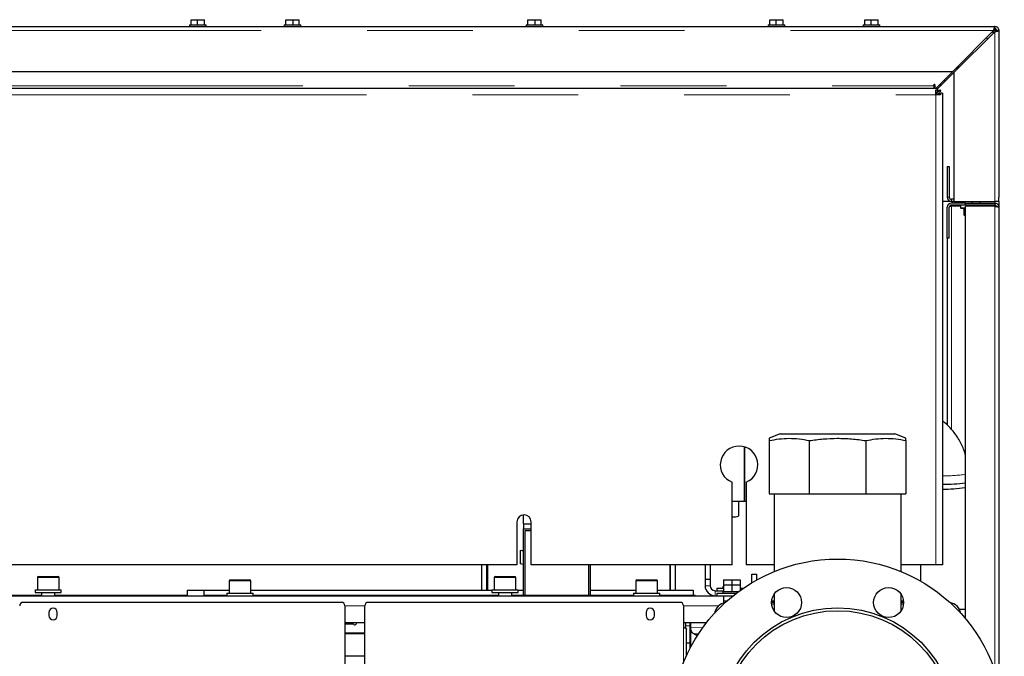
# Model space of a CAD drawing. Header units: millimetres. Extents: x 23 to 246, y 71 to 158.
# Tile 38 of 76: x 109.09 to 120.9, y 93.46 to 101.1. Entities that reach past the tile are written whole.
import ezdxf

# ---------------------------------------------------------------- set-up
doc = ezdxf.new("R2010")
doc.units = ezdxf.units.MM
doc.linetypes.add('PHANTOM', pattern=[12.7, 6.35, -1.27, 1.27, -1.27, 1.27, -1.27])

msp = doc.modelspace()

# ---------------------------------------------------------------- linework, layer by layer
at = {"color": 7, "linetype": 'Continuous', "lineweight": 25}
for p, q in [((105.689, 101.022), (120.789, 101.022)), ((111.129, 101.042), (111.129, 101.022)), ((111.129, 101.042), (111.329, 101.042)), ((111.149, 101.042), (111.149, 101.102)), ((111.149, 101.102), (111.226, 101.102)), ((111.226, 101.042), (111.226, 101.102)), ((111.226, 101.102), (111.309, 101.102)), ((111.309, 101.042), (111.309, 101.102)), ((111.329, 101.022), (111.329, 101.042)), ((112.266, 101.042), (112.266, 101.022)), ((112.266, 101.042), (112.466, 101.042)), ((112.286, 101.042), (112.286, 101.102)), ((112.286, 101.102), (112.372, 101.102)), ((112.372, 101.042), (112.372, 101.102)), ((112.372, 101.102), (112.446, 101.102)), ((112.446, 101.042), (112.446, 101.102)), ((112.466, 101.022), (112.466, 101.042)), ((115.169, 101.042), (115.169, 101.022)), ((115.169, 101.042), (115.369, 101.042)), ((115.189, 101.042), (115.189, 101.102)), ((115.189, 101.102), (115.275, 101.102)), ((115.275, 101.042), (115.275, 101.102)), ((115.275, 101.102), (115.349, 101.102)), ((115.349, 101.042), (115.349, 101.102)), ((115.369, 101.022), (115.369, 101.042)), ((118.071, 101.042), (118.071, 101.022)), ((118.071, 101.042), (118.271, 101.042)), ((118.091, 101.042), (118.091, 101.102)), ((118.091, 101.102), (118.168, 101.102)), ((118.168, 101.042), (118.168, 101.102)), ((118.168, 101.102), (118.251, 101.102)), ((118.251, 101.042), (118.251, 101.102)), ((118.271, 101.022), (118.271, 101.042)), ((119.209, 101.042), (119.209, 101.022)), ((119.209, 101.042), (119.409, 101.042)), ((119.229, 101.042), (119.229, 101.102)), ((119.229, 101.102), (119.306, 101.102)), ((119.306, 101.042), (119.306, 101.102)), ((119.306, 101.102), (119.389, 101.102)), ((119.389, 101.042), (119.389, 101.102)), ((119.409, 101.022), (119.409, 101.042)), ((120.789, 100.997), (120.789, 101.022)), ((120.789, 101.022), (120.8, 101.022)), ((120.8, 101.021), (120.8, 101.022)), ((120.775, 100.972), (120.285, 100.482)), ((120.299, 100.468), (120.789, 100.958)), ((120.765, 100.952), (120.78, 100.972)), ((120.814, 100.972), (120.839, 100.972)), ((120.838, 100.983), (120.839, 100.983)), ((120.839, 100.983), (120.839, 100.972)), ((120.839, 100.972), (120.839, 98.972)), ((120.363, 100.532), (120.339, 100.532)), ((120.339, 100.508), (120.339, 100.532)), ((105.639, 100.482), (120.285, 100.482)), ((120.085, 100.282), (120.285, 100.482)), ((120.299, 100.468), (120.102, 100.271)), ((120.299, 100.468), (120.299, 98.922)), ((120.06, 100.322), (120.072, 100.322)), ((120.06, 100.307), (120.06, 100.32)), ((120.06, 100.307), (120.06, 100.282)), ((120.072, 100.32), (120.072, 100.282)), ((120.125, 100.322), (120.153, 100.322)), ((106.058, 100.282), (120.102, 100.282)), ((120.082, 100.259), (120.102, 100.259)), ((120.082, 100.202), (120.082, 100.259)), ((120.082, 100.23), (120.102, 100.23)), ((120.138, 100.202), (120.082, 100.202)), ((120.092, 100.23), (120.092, 100.202)), ((120.102, 100.259), (120.102, 100.282)), ((120.102, 100.23), (120.102, 100.259)), ((120.102, 100.256), (120.136, 100.256)), ((120.102, 100.243), (120.124, 100.243)), ((120.11, 100.222), (120.11, 100.202)), ((120.11, 100.222), (120.138, 100.222)), ((120.136, 100.243), (120.124, 100.243)), ((120.138, 100.222), (120.138, 100.202)), ((120.162, 100.222), (120.138, 100.222)), ((120.162, 100.222), (120.162, 94.562)), ((120.219, 99.342), (120.244, 99.342)), ((120.219, 99.342), (120.219, 98.972)), ((120.244, 99.342), (120.244, 98.972)), ((120.269, 98.922), (120.162, 98.922)), ((120.299, 98.947), (120.269, 98.947)), ((120.299, 98.922), (120.269, 98.922)), ((120.439, 98.902), (120.269, 98.902)), ((120.439, 98.877), (120.269, 98.877)), ((120.279, 98.922), (120.279, 98.902)), ((120.279, 98.877), (120.279, 98.863)), ((120.299, 98.922), (120.789, 98.922)), ((120.379, 98.877), (120.379, 98.845)), ((120.429, 98.922), (120.429, 98.902)), ((120.439, 98.877), (120.439, 98.902)), ((120.439, 98.902), (120.789, 98.902)), ((120.789, 98.877), (120.439, 98.877)), ((120.519, 98.922), (120.519, 98.902)), ((120.609, 98.922), (120.609, 98.902)), ((120.659, 98.863), (120.659, 98.877)), ((120.714, 98.863), (120.714, 98.877)), ((120.839, 98.922), (120.789, 98.922)), ((120.789, 98.902), (120.789, 98.877)), ((120.839, 98.922), (120.839, 98.972)), ((120.839, 98.922), (120.839, 98.852)), ((120.219, 98.863), (120.22, 98.863)), ((120.219, 98.482), (120.219, 98.852)), ((120.244, 98.482), (120.244, 98.852)), ((120.246, 98.863), (120.269, 98.863)), ((120.379, 98.863), (120.269, 98.863)), ((120.439, 98.837), (120.387, 98.837)), ((120.419, 98.829), (120.419, 98.763)), ((120.439, 98.757), (120.425, 98.757)), ((120.789, 98.863), (120.439, 98.863)), ((120.439, 93.914), (120.439, 98.863)), ((120.839, 98.852), (120.839, 93.138)), ((120.244, 98.482), (120.219, 98.482)), ((120.219, 98.482), (120.219, 96.24)), ((118.216, 96.133), (118.084, 96.08)), ((118.084, 96.053), (118.084, 95.413)), ((118.216, 96.133), (119.591, 96.133)), ((118.564, 96.053), (118.564, 95.413)), ((119.243, 96.053), (119.243, 95.413)), ((119.724, 96.08), (119.591, 96.133)), ((119.724, 96.053), (119.724, 95.413)), ((117.782, 95.979), (117.782, 95.322)), ((117.792, 95.322), (117.792, 95.976)), ((117.782, 95.89), (117.792, 95.89)), ((117.637, 94.562), (117.637, 95.554)), ((117.807, 95.554), (117.807, 94.562)), ((120.438, 94.025), (120.438, 95.49)), ((118.084, 95.413), (118.564, 95.413)), ((118.143, 95.413), (118.143, 94.482)), ((118.564, 95.413), (119.243, 95.413)), ((119.243, 95.413), (119.724, 95.413)), ((119.665, 94.482), (119.665, 95.413)), ((117.782, 95.322), (117.637, 95.322)), ((117.717, 95.15), (117.717, 95.322)), ((117.807, 95.322), (117.792, 95.322)), ((115.134, 95.052), (115.134, 95.162)), ((115.057, 95.077), (115.057, 94.562)), ((115.134, 95.052), (115.134, 94.992)), ((115.134, 95.052), (115.227, 95.052)), ((115.134, 94.193), (115.134, 94.992)), ((115.134, 94.992), (115.227, 94.992)), ((115.154, 94.193), (115.154, 94.972)), ((115.154, 94.972), (115.227, 94.972)), ((115.227, 94.562), (115.227, 95.077)), ((115.096, 94.732), (115.134, 94.739)), ((115.134, 94.725), (115.096, 94.732)), ((115.096, 94.732), (115.096, 94.573)), ((115.057, 94.562), (107.227, 94.562)), ((114.634, 94.26), (114.634, 94.562)), ((114.694, 94.26), (114.694, 94.562)), ((114.704, 94.562), (114.704, 94.26)), ((115.134, 94.566), (115.096, 94.573)), ((117.637, 94.562), (115.227, 94.562)), ((115.914, 94.562), (115.914, 94.193)), ((115.934, 94.562), (115.934, 94.193)), ((116.894, 94.562), (116.894, 94.26)), ((116.954, 94.562), (116.954, 94.26)), ((117.314, 94.562), (117.314, 94.392)), ((117.374, 94.562), (117.374, 94.392)), ((118.143, 94.562), (117.807, 94.562)), ((120.082, 94.562), (119.665, 94.562)), ((119.9, 94.562), (119.9, 94.366)), ((120.162, 94.562), (120.082, 94.562)), ((109.304, 94.412), (109.304, 94.262)), ((109.314, 94.422), (109.434, 94.422)), ((109.434, 94.422), (109.554, 94.422)), ((109.564, 94.262), (109.564, 94.412)), ((111.614, 94.382), (111.854, 94.382)), ((114.784, 94.412), (114.784, 94.262)), ((114.794, 94.422), (114.914, 94.422)), ((114.914, 94.422), (115.034, 94.422)), ((115.044, 94.262), (115.044, 94.412)), ((116.494, 94.382), (116.734, 94.382)), ((117.314, 94.392), (117.374, 94.392)), ((117.314, 94.392), (117.314, 94.312)), ((117.374, 94.392), (117.374, 94.312)), ((117.534, 94.382), (117.534, 94.322)), ((117.534, 94.382), (117.634, 94.382)), ((117.634, 94.382), (117.634, 94.322)), ((117.634, 94.382), (117.734, 94.382)), ((117.734, 94.382), (117.734, 94.322)), ((117.874, 94.347), (117.874, 94.452)), ((117.874, 94.452), (117.934, 94.452)), ((117.934, 94.381), (117.934, 94.452)), ((109.277, 94.262), (109.277, 94.232)), ((109.277, 94.262), (109.476, 94.262)), ((109.476, 94.262), (109.591, 94.262)), ((109.591, 94.232), (109.591, 94.262)), ((111.604, 94.372), (111.604, 94.222)), ((111.864, 94.222), (111.864, 94.372)), ((114.757, 94.262), (114.757, 94.232)), ((114.757, 94.262), (114.937, 94.262)), ((114.937, 94.262), (115.071, 94.262)), ((115.071, 94.232), (115.071, 94.262)), ((116.484, 94.372), (116.484, 94.222)), ((116.744, 94.222), (116.744, 94.372)), ((117.454, 94.282), (117.454, 94.252)), ((117.454, 94.282), (117.534, 94.282)), ((117.529, 94.302), (117.529, 94.282)), ((117.529, 94.302), (117.534, 94.302)), ((117.534, 94.322), (117.534, 94.242)), ((117.534, 94.322), (117.634, 94.322)), ((117.634, 94.322), (117.634, 94.242)), ((117.634, 94.322), (117.734, 94.322)), ((117.734, 94.322), (117.734, 94.254)), ((117.734, 94.302), (117.739, 94.302)), ((117.734, 94.282), (117.773, 94.282)), ((117.739, 94.282), (117.739, 94.302)), ((96.734, 94.192), (117.534, 94.192)), ((109.354, 94.193), (107.291, 94.193)), ((109.277, 94.232), (109.476, 94.232)), ((109.354, 94.232), (109.354, 94.192)), ((109.476, 94.232), (109.591, 94.232)), ((109.514, 94.192), (109.514, 94.232)), ((111.102, 94.193), (109.514, 94.193)), ((111.102, 94.26), (111.102, 94.192)), ((111.102, 94.26), (111.302, 94.26)), ((111.302, 94.26), (111.302, 94.192)), ((111.302, 94.26), (111.604, 94.26)), ((111.577, 94.193), (111.302, 94.193)), ((111.577, 94.222), (111.577, 94.192)), ((111.577, 94.222), (111.761, 94.222)), ((111.761, 94.222), (111.891, 94.222)), ((111.864, 94.26), (114.757, 94.26)), ((111.891, 94.192), (111.891, 94.222)), ((114.834, 94.193), (111.891, 94.193)), ((114.757, 94.232), (114.937, 94.232)), ((114.834, 94.232), (114.834, 94.192)), ((114.937, 94.232), (115.071, 94.232)), ((114.994, 94.192), (114.994, 94.232)), ((116.457, 94.193), (114.994, 94.193)), ((115.071, 94.26), (115.134, 94.26)), ((115.934, 94.26), (116.484, 94.26)), ((116.457, 94.222), (116.457, 94.192)), ((116.457, 94.222), (116.641, 94.222)), ((116.641, 94.222), (116.771, 94.222)), ((116.744, 94.26), (117.172, 94.26)), ((116.771, 94.192), (116.771, 94.222)), ((117.094, 94.193), (116.771, 94.193)), ((117.172, 94.26), (117.172, 94.193)), ((117.434, 94.252), (117.534, 94.252)), ((117.454, 94.222), (117.454, 94.192)), ((117.454, 94.222), (117.691, 94.222)), ((117.529, 94.242), (117.529, 94.222)), ((117.529, 94.242), (117.534, 94.242)), ((117.534, 94.242), (117.556, 94.242)), ((117.534, 94.192), (117.652, 94.192)), ((117.534, 94.192), (117.534, 94.104)), ((117.556, 94.242), (117.611, 94.242)), ((117.611, 94.242), (117.634, 94.242)), ((117.634, 94.242), (117.656, 94.242)), ((117.656, 94.242), (117.711, 94.242)), ((117.711, 94.242), (117.717, 94.242)), ((118.143, 94.212), (118.143, 94.009)), ((119.665, 94.009), (119.665, 94.212)), ((112.952, 94.112), (109.132, 94.112)), ((112.992, 94.072), (112.992, 92.732)), ((113.232, 92.732), (113.232, 94.072)), ((117.016, 94.112), (113.272, 94.112)), ((117.056, 94.072), (117.056, 93.812)), ((117.534, 94.132), (117.581, 94.132)), ((118.143, 94.112), (118.111, 94.112)), ((118.143, 94.092), (118.112, 94.092)), ((118.113, 94.132), (118.143, 94.132)), ((119.665, 94.132), (119.695, 94.132)), ((119.696, 94.112), (119.665, 94.112)), ((119.695, 94.092), (119.665, 94.092)), ((120.439, 94.025), (120.366, 94.025)), ((109.442, 93.992), (109.442, 93.952)), ((109.542, 93.952), (109.542, 93.992)), ((116.606, 93.992), (116.606, 93.952)), ((116.706, 93.952), (116.706, 93.992)), ((112.992, 93.872), (113.232, 93.872)), ((113.096, 93.852), (112.992, 93.852)), ((117.056, 93.872), (117.335, 93.872)), ((117.078, 93.872), (117.078, 93.804)), ((117.092, 93.479), (117.092, 93.792)), ((117.134, 93.563), (117.134, 93.872)), ((117.144, 93.582), (117.144, 93.872)), ((117.221, 93.712), (117.18, 93.733)), ((117.092, 93.626), (117.134, 93.626)), ((112.992, 93.472), (113.232, 93.472))]:
    msp.add_line(p, q, dxfattribs=at)
at = {"color": 8, "linetype": 'PHANTOM', "lineweight": 18}
for p, q in [((105.639, 100.972), (120.775, 100.972)), ((120.78, 100.972), (120.789, 100.972)), ((120.789, 100.972), (120.789, 100.958)), ((120.789, 100.958), (120.789, 98.922)), ((106.139, 100.307), (120.06, 100.307)), ((120.175, 100.372), (120.203, 100.372)), ((94.202, 100.202), (120.082, 100.202)), ((120.082, 100.202), (120.082, 94.562)), ((120.124, 100.243), (120.124, 100.222)), ((120.244, 98.972), (120.219, 98.972)), ((120.269, 98.947), (120.269, 98.922)), ((120.789, 98.922), (120.789, 98.902)), ((120.269, 98.863), (120.269, 96.188)), ((120.379, 98.845), (120.439, 98.845)), ((120.439, 98.829), (120.419, 98.829)), ((120.419, 98.763), (120.439, 98.763)), ((120.789, 98.863), (120.789, 93.301)), ((116.89, 94.562), (116.89, 94.26)), ((109.434, 94.412), (109.304, 94.412)), ((109.564, 94.412), (109.434, 94.412)), ((114.914, 94.412), (114.784, 94.412)), ((115.044, 94.412), (114.914, 94.412)), ((111.864, 94.372), (111.604, 94.372)), ((116.744, 94.372), (116.484, 94.372)), ((117.314, 94.312), (117.374, 94.312)), ((117.094, 94.193), (117.094, 94.192)), ((117.434, 94.252), (117.434, 94.192)), ((112.992, 94.072), (113.232, 94.072)), ((117.056, 94.072), (117.478, 94.072)), ((117.056, 93.397), (117.056, 93.812)), ((117.078, 93.832), (117.134, 93.832)), ((117.144, 93.807), (117.292, 93.81)), ((112.992, 93.747), (113.232, 93.747)), ((113.232, 93.733), (112.992, 93.733)), ((117.237, 93.734), (117.18, 93.733))]:
    msp.add_line(p, q, dxfattribs=at)
at = {"color": 7, "linetype": 'Continuous', "lineweight": 25, "flags": 128}
for points in [[(120.703, 100.872), (120.696, 100.88), (120.688, 100.886)], [(120.774, 100.943), (120.767, 100.95), (120.76, 100.957)], [(117.194, 94.193), (117.192, 94.193), (117.186, 94.193), (117.177, 94.193), (117.164, 94.193), (117.149, 94.193), (117.132, 94.193), (117.113, 94.193), (117.094, 94.193)], [(117.194, 94.193), (117.205, 94.192), (117.206, 94.192)]]:
    msp.add_lwpolyline(points, dxfattribs=at)
at = {"color": 7, "linetype": 'Continuous', "lineweight": 25}
for centre, radius in [((118.904, 92.632), 2), ((118.291, 94.11), 0.18), ((119.516, 94.11), 0.18), ((118.904, 92.632), 1.415), ((118.904, 92.632), 1.38)]:
    msp.add_circle(centre, radius, dxfattribs=at)
for centre, radius, start, end in [((120.789, 100.972), 0.05, 0, 90), ((120.789, 100.972), 0.025, 0, 90), ((120.066, 100.32), 0.00625, 0, 180), ((120.136, 100.249), 0.00625, 270, 90), ((120.269, 98.972), 0.05, 180, 270), ((120.269, 98.852), 0.05, 90, 180), ((120.269, 98.972), 0.025, 180, 270), ((120.269, 98.852), 0.025, 90, 180), ((120.387, 98.845), 0.008, 180, 270), ((120.411, 98.829), 0.008, 360, 90), ((120.425, 98.763), 0.006, 180, 270), ((117.722, 95.762), 0.225, 292.1961, 247.8039), ((120.201, 97.05), 1.521, 268.5056, 278.9817), ((120.2, 97.036), 1.565, 268.5971, 278.5934), ((115.142, 95.077), 0.085, 0, 180), ((117.645, 95.333), 0.197, 267.7041, 291.534), ((109.314, 94.412), 0.01, 90, 180), ((109.554, 94.412), 0.01, 0, 90), ((111.614, 94.372), 0.01, 90, 180), ((111.854, 94.372), 0.01, 0, 90), ((114.794, 94.412), 0.01, 90, 180), ((115.034, 94.412), 0.01, 0, 90), ((116.494, 94.372), 0.01, 90, 180), ((116.734, 94.372), 0.01, 0, 90), ((117.434, 94.312), 0.12, 180, 270), ((117.434, 94.312), 0.06, 180, 270), ((109.132, 94.072), 0.04, 90, 180), ((109.492, 93.992), 0.05, 0, 180), ((112.952, 94.072), 0.04, 0, 90), ((113.272, 94.072), 0.04, 90, 180), ((116.656, 93.992), 0.05, 0, 180), ((117.016, 94.072), 0.04, 0, 90), ((117.584, 93.952), 0.16, 100.0449, 169.9551), ((120.224, 93.952), 0.16, 10.0449, 79.9551), ((109.492, 93.952), 0.05, 180, 0), ((116.656, 93.952), 0.05, 180, 0), ((113.114, 93.862), 0.02, 210, 30)]:
    msp.add_arc(centre, radius, start, end, dxfattribs=at)
at = {"color": 8, "linetype": 'PHANTOM', "lineweight": 18}
msp.add_arc((120.201, 97.15), 1.52, 268.5042, 278.9831, dxfattribs=at)
at = {"color": 7, "linetype": 'Continuous', "lineweight": 25}
for points, knots in [([(120.789, 101.022), (120.788, 101.022), (120.786, 101.02), (120.783, 101.012), (120.779, 100.998), (120.777, 100.984), (120.775, 100.975), (120.775, 100.972)], [0, 0, 0, 0, 0.218151, 0.436341, 0.654487, 0.872648, 1, 1, 1, 1]), ([(120.789, 100.997), (120.788, 100.997), (120.785, 100.996), (120.782, 100.991), (120.779, 100.984), (120.776, 100.977), (120.775, 100.973), (120.775, 100.972)], [0, 0, 0, 0, 0.228411, 0.4568, 0.685115, 0.913327, 1, 1, 1, 1]), ([(120.786, 100.996), (120.785, 100.991), (120.783, 100.984), (120.781, 100.975), (120.78, 100.972)], [0, 0, 0, 0, 0.636743, 1, 1, 1, 1]), ([(120.796, 100.996), (120.796, 100.996), (120.794, 100.995), (120.79, 100.991), (120.786, 100.983), (120.782, 100.976), (120.781, 100.973), (120.78, 100.972)], [0, 0, 0, 0, 0.066048, 0.360223, 0.654285, 0.948266, 1, 1, 1, 1]), ([(120.789, 100.972), (120.79, 100.975), (120.791, 100.982), (120.794, 100.99), (120.796, 100.995), (120.797, 100.995), (120.797, 100.996)], [0, 0, 0, 0, 0.316466, 0.632956, 0.949565, 1, 1, 1, 1]), ([(120.812, 100.981), (120.812, 100.98), (120.811, 100.979), (120.807, 100.978), (120.799, 100.975), (120.792, 100.973), (120.789, 100.972)], [0, 0, 0, 0, 0.032771, 0.35527, 0.677647, 1, 1, 1, 1]), ([(120.789, 100.958), (120.794, 100.959), (120.806, 100.961), (120.821, 100.964), (120.832, 100.967), (120.838, 100.97), (120.839, 100.972), (120.839, 100.972)], [0, 0, 0, 0, 0.218171, 0.436309, 0.654479, 0.872647, 1, 1, 1, 1]), ([(120.789, 100.958), (120.792, 100.959), (120.798, 100.961), (120.806, 100.964), (120.811, 100.968), (120.814, 100.97), (120.814, 100.972), (120.814, 100.972)], [0, 0, 0, 0, 0.228354, 0.456719, 0.68503, 0.91333, 1, 1, 1, 1]), ([(120.803, 100.964), (120.805, 100.965), (120.809, 100.969), (120.812, 100.974), (120.813, 100.977), (120.813, 100.977)], [0, 0, 0, 0, 0.298792, 0.961799, 1, 1, 1, 1]), ([(120.839, 98.852), (120.838, 98.859), (120.836, 98.872), (120.825, 98.888), (120.808, 98.9), (120.795, 98.901), (120.789, 98.902)], [0, 0, 0, 0, 0.249982, 0.500002, 0.749973, 1, 1, 1, 1]), ([(120.812, 98.86), (120.812, 98.86), (120.811, 98.864), (120.807, 98.87), (120.799, 98.876), (120.792, 98.877), (120.789, 98.877)], [0, 0, 0, 0, 0.06999, 0.380044, 0.690019, 1, 1, 1, 1]), ([(120.789, 98.863), (120.795, 98.862), (120.808, 98.86), (120.825, 98.858), (120.836, 98.855), (120.838, 98.853), (120.839, 98.852)], [0, 0, 0, 0, 0.250025, 0.499982, 0.74999, 1, 1, 1, 1]), ([(120.439, 95.876), (120.435, 95.89), (120.425, 95.926), (120.402, 95.984), (120.371, 96.047), (120.333, 96.108), (120.291, 96.165), (120.244, 96.218), (120.201, 96.259), (120.172, 96.281), (120.162, 96.289)], [0, 0, 0, 0, 0.0845783, 0.2246661, 0.3647592, 0.5048696, 0.6449967, 0.7851445, 0.9253171, 1, 1, 1, 1]), ([(118.084, 96.053), (118.123, 96.06), (118.202, 96.075), (118.322, 96.082), (118.443, 96.076), (118.524, 96.06), (118.564, 96.053)], [0, 0, 0, 0, 0.247003, 0.493942, 0.746937, 1, 1, 1, 1]), ([(118.084, 96.08), (118.084, 96.078), (118.084, 96.076), (118.084, 96.06), (118.084, 96.053)], [0, 0, 0, 0, 0.493871, 1, 1, 1, 1]), ([(118.564, 96.053), (118.62, 96.06), (118.731, 96.075), (118.901, 96.082), (119.072, 96.076), (119.186, 96.06), (119.243, 96.053)], [0, 0, 0, 0, 0.247, 0.493936, 0.74693, 1, 1, 1, 1]), ([(119.243, 96.053), (119.283, 96.06), (119.361, 96.075), (119.482, 96.082), (119.603, 96.076), (119.683, 96.06), (119.724, 96.053)], [0, 0, 0, 0, 0.247, 0.493939, 0.746936, 1, 1, 1, 1]), ([(119.724, 96.053), (119.724, 96.06), (119.724, 96.074), (119.724, 96.082), (119.724, 96.08), (119.724, 96.08)], [0, 0, 0, 0, 0.494001, 0.987877, 1, 1, 1, 1]), ([(117.056, 93.812), (117.06, 93.811), (117.069, 93.808), (117.08, 93.803), (117.088, 93.798), (117.091, 93.795), (117.092, 93.793), (117.092, 93.792)], [0, 0, 0, 0, 0.227795, 0.455588, 0.683419, 0.911228, 1, 1, 1, 1]), ([(117.18, 93.733), (117.174, 93.737), (117.163, 93.745), (117.151, 93.767), (117.144, 93.788), (117.144, 93.803), (117.144, 93.807)], [0, 0, 0, 0, 0.323223, 0.59084, 0.860101, 1, 1, 1, 1])]:
    msp.add_open_spline(points, degree=3, knots=knots, dxfattribs=at)

doc.saveas('drawing.dxf')
